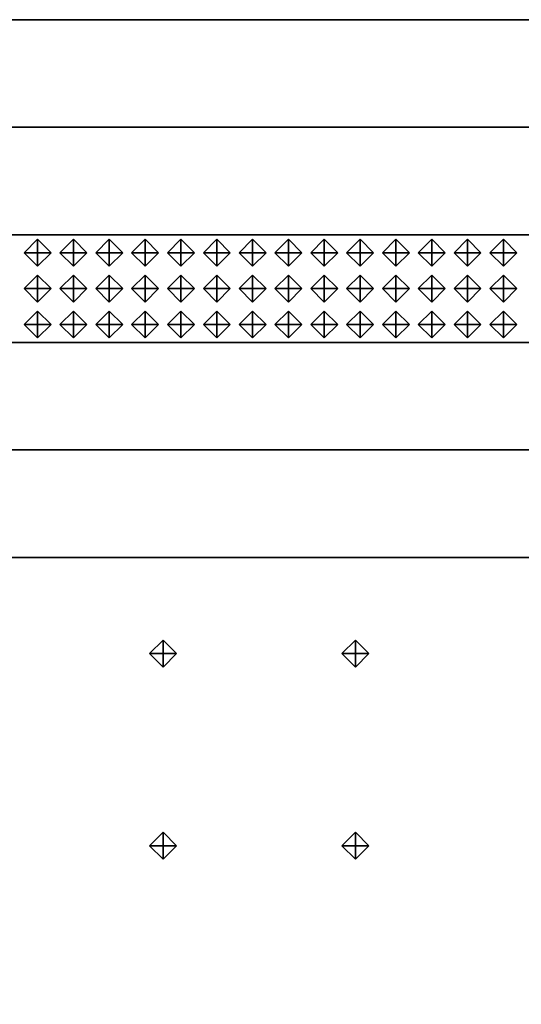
# Model space of a CAD drawing. Header units: inches. Extents: x 0.1 to 82.8, y 0.2 to 48.3.
# Tile 3 of 110: x 1.1 to 2.1, y 2.1 to 3.9. Entities that reach past the tile are written whole.
import ezdxf

# ---------------------------------------------------------------- set-up
doc = ezdxf.new("R2010")
doc.units = ezdxf.units.IN
doc.header["$MEASUREMENT"] = 0
doc.layers.add('DLX_CALC', color=3, linetype='Continuous', true_color=0x00ff00)
doc.layers.add('DLX_CONT', color=7, linetype='Continuous', true_color=0x969696)

msp = doc.modelspace()

# ---------------------------------------------------------------- linework, layer by layer
at = {"layer": 'DLX_CALC'}
for points in [[(45.4565, 3.5132, 0), (0.4565, 3.5132, 0)], [(0.4565, 3.3132, 0), (45.4565, 3.3132, 0)], [(45.5733, 2.913, 0), (0.3485, 2.9132, 0), (0.3485, 0.4132, 0), (45.5733, 0.413, 0), (45.5733, 2.913, 0)], [(45.5733, 2.913, 0), (0.4956, 2.9132, 0)]]:
    msp.add_polyline3d(points, dxfattribs=at)
at = {"layer": 'DLX_CONT'}
for points in [[(0.3486, 3.9132, 0), (45.5733, 3.913, 0)], [(45.5733, 3.913, 0), (0.3486, 3.9132, 0)], [(45.5733, 3.913, 0), (0.3486, 3.9132, 0)], [(0.3486, 3.9132, 0), (45.5733, 3.913, 0)], [(0.3486, 3.9132, 0), (45.5733, 3.913, 0)], [(45.5733, 3.913, 0), (0.3486, 3.9132, 0)], [(0.3486, 3.7132, 0), (45.5733, 3.713, 0)], [(45.5733, 3.713, 0), (0.3486, 3.7132, 0)], [(45.5733, 3.713, 0), (0.3486, 3.7132, 0)], [(0.3486, 3.7132, 0), (45.5733, 3.713, 0)], [(0.3486, 3.7132, 0), (45.5733, 3.713, 0)], [(45.5733, 3.713, 0), (0.3486, 3.7132, 0)], [(45.5733, 3.513, 0), (0.3485, 3.5132, 0)], [(0.3485, 3.5132, 0), (45.5733, 3.513, 0)], [(0.3485, 3.5132, 0), (45.5733, 3.513, 0)], [(45.5733, 3.513, 0), (0.3485, 3.5132, 0)], [(0.3486, 3.5132, 0), (45.5733, 3.513, 0)], [(45.5733, 3.513, 0), (0.3486, 3.5132, 0)], [(0.3485, 3.3132, 0), (45.5733, 3.313, 0)], [(45.5733, 3.313, 0), (0.3485, 3.3132, 0)], [(45.5733, 3.313, 0), (0.3485, 3.3132, 0)], [(0.3485, 3.3132, 0), (45.5733, 3.313, 0)], [(0.3485, 3.3132, 0), (45.5733, 3.313, 0)], [(45.5733, 3.313, 0), (0.3485, 3.3132, 0)], [(0.3485, 3.1132, 0), (45.5733, 3.113, 0)], [(45.5733, 3.113, 0), (0.3485, 3.1132, 0)], [(45.5733, 3.113, 0), (0.3485, 3.1132, 0)], [(0.3485, 3.1132, 0), (45.5733, 3.113, 0)], [(0.3485, 3.1132, 0), (45.5733, 3.113, 0)], [(45.5733, 3.113, 0), (0.3485, 3.1132, 0)], [(0.3485, 2.9132, 0), (45.5733, 2.913, 0)], [(45.5733, 2.913, 0), (0.3485, 2.9132, 0)], [(45.5733, 2.913, 0), (0.3485, 2.9132, 0)], [(0.3485, 2.9132, 0), (45.5733, 2.913, 0)], [(0.3485, 2.9132, 0), (45.5733, 2.913, 0)], [(45.5733, 2.913, 0), (0.3485, 2.9132, 0)]]:
    msp.add_polyline3d(points, dxfattribs=at)

# ---------------------------------------------------------------- meshes
at = {"layer": 'DLX_CALC'}
mesh = msp.add_polyface(dxfattribs=at)
corners = [(1.1315, 3.4798), (1.1565, 3.4548), (1.1565, 3.4798), (1.1565, 3.4548), (1.1815, 3.4798), (1.1565, 3.4798), (1.1815, 3.4798), (1.1565, 3.5048), (1.1565, 3.4798), (1.1565, 3.5048), (1.1315, 3.4798), (1.1565, 3.4798), (1.1565, 3.4548), (1.1315, 3.4798), (1.1565, 3.4798), (1.1815, 3.4798), (1.1565, 3.4548), (1.1565, 3.4798), (1.1565, 3.5048), (1.1815, 3.4798), (1.1565, 3.4798), (1.1315, 3.4798), (1.1565, 3.5048), (1.1565, 3.4798)]
mesh.append_faces([[corners[k] for k in face] for face in [(0, 1, 2), (3, 4, 5), (6, 7, 8), (9, 10, 11), (12, 13, 14), (15, 16, 17), (18, 19, 20), (21, 22, 23)]])
mesh = msp.add_polyface(dxfattribs=at)
corners = [(1.1982, 3.4798), (1.2232, 3.4548), (1.2232, 3.4798), (1.2232, 3.4548), (1.2482, 3.4798), (1.2232, 3.4798), (1.2482, 3.4798), (1.2232, 3.5048), (1.2232, 3.4798), (1.2232, 3.5048), (1.1982, 3.4798), (1.2232, 3.4798), (1.2232, 3.4548), (1.1982, 3.4798), (1.2232, 3.4798), (1.2482, 3.4798), (1.2232, 3.4548), (1.2232, 3.4798), (1.2232, 3.5048), (1.2482, 3.4798), (1.2232, 3.4798), (1.1982, 3.4798), (1.2232, 3.5048), (1.2232, 3.4798)]
mesh.append_faces([[corners[k] for k in face] for face in [(0, 1, 2), (3, 4, 5), (6, 7, 8), (9, 10, 11), (12, 13, 14), (15, 16, 17), (18, 19, 20), (21, 22, 23)]])
mesh = msp.add_polyface(dxfattribs=at)
corners = [(1.2649, 3.4798), (1.2899, 3.4548), (1.2899, 3.4798), (1.2899, 3.4548), (1.3149, 3.4798), (1.2899, 3.4798), (1.3149, 3.4798), (1.2899, 3.5048), (1.2899, 3.4798), (1.2899, 3.5048), (1.2649, 3.4798), (1.2899, 3.4798), (1.2899, 3.4548), (1.2649, 3.4798), (1.2899, 3.4798), (1.3149, 3.4798), (1.2899, 3.4548), (1.2899, 3.4798), (1.2899, 3.5048), (1.3149, 3.4798), (1.2899, 3.4798), (1.2649, 3.4798), (1.2899, 3.5048), (1.2899, 3.4798)]
mesh.append_faces([[corners[k] for k in face] for face in [(0, 1, 2), (3, 4, 5), (6, 7, 8), (9, 10, 11), (12, 13, 14), (15, 16, 17), (18, 19, 20), (21, 22, 23)]])
mesh = msp.add_polyface(dxfattribs=at)
corners = [(1.3315, 3.4798), (1.3565, 3.4548), (1.3565, 3.4798), (1.3565, 3.4548), (1.3815, 3.4798), (1.3565, 3.4798), (1.3815, 3.4798), (1.3565, 3.5048), (1.3565, 3.4798), (1.3565, 3.5048), (1.3315, 3.4798), (1.3565, 3.4798), (1.3565, 3.4548), (1.3315, 3.4798), (1.3565, 3.4798), (1.3815, 3.4798), (1.3565, 3.4548), (1.3565, 3.4798), (1.3565, 3.5048), (1.3815, 3.4798), (1.3565, 3.4798), (1.3315, 3.4798), (1.3565, 3.5048), (1.3565, 3.4798)]
mesh.append_faces([[corners[k] for k in face] for face in [(0, 1, 2), (3, 4, 5), (6, 7, 8), (9, 10, 11), (12, 13, 14), (15, 16, 17), (18, 19, 20), (21, 22, 23)]])
mesh = msp.add_polyface(dxfattribs=at)
corners = [(1.3982, 3.4798), (1.4232, 3.4548), (1.4232, 3.4798), (1.4232, 3.4548), (1.4482, 3.4798), (1.4232, 3.4798), (1.4482, 3.4798), (1.4232, 3.5048), (1.4232, 3.4798), (1.4232, 3.5048), (1.3982, 3.4798), (1.4232, 3.4798), (1.4232, 3.4548), (1.3982, 3.4798), (1.4232, 3.4798), (1.4482, 3.4798), (1.4232, 3.4548), (1.4232, 3.4798), (1.4232, 3.5048), (1.4482, 3.4798), (1.4232, 3.4798), (1.3982, 3.4798), (1.4232, 3.5048), (1.4232, 3.4798)]
mesh.append_faces([[corners[k] for k in face] for face in [(0, 1, 2), (3, 4, 5), (6, 7, 8), (9, 10, 11), (12, 13, 14), (15, 16, 17), (18, 19, 20), (21, 22, 23)]])
mesh = msp.add_polyface(dxfattribs=at)
corners = [(1.4649, 3.4798), (1.4899, 3.4548), (1.4899, 3.4798), (1.4899, 3.4548), (1.5149, 3.4798), (1.4899, 3.4798), (1.5149, 3.4798), (1.4899, 3.5048), (1.4899, 3.4798), (1.4899, 3.5048), (1.4649, 3.4798), (1.4899, 3.4798), (1.4899, 3.4548), (1.4649, 3.4798), (1.4899, 3.4798), (1.5149, 3.4798), (1.4899, 3.4548), (1.4899, 3.4798), (1.4899, 3.5048), (1.5149, 3.4798), (1.4899, 3.4798), (1.4649, 3.4798), (1.4899, 3.5048), (1.4899, 3.4798)]
mesh.append_faces([[corners[k] for k in face] for face in [(0, 1, 2), (3, 4, 5), (6, 7, 8), (9, 10, 11), (12, 13, 14), (15, 16, 17), (18, 19, 20), (21, 22, 23)]])
mesh = msp.add_polyface(dxfattribs=at)
corners = [(1.5315, 3.4798), (1.5565, 3.4548), (1.5565, 3.4798), (1.5565, 3.4548), (1.5815, 3.4798), (1.5565, 3.4798), (1.5815, 3.4798), (1.5565, 3.5048), (1.5565, 3.4798), (1.5565, 3.5048), (1.5315, 3.4798), (1.5565, 3.4798), (1.5565, 3.4548), (1.5315, 3.4798), (1.5565, 3.4798), (1.5815, 3.4798), (1.5565, 3.4548), (1.5565, 3.4798), (1.5565, 3.5048), (1.5815, 3.4798), (1.5565, 3.4798), (1.5315, 3.4798), (1.5565, 3.5048), (1.5565, 3.4798)]
mesh.append_faces([[corners[k] for k in face] for face in [(0, 1, 2), (3, 4, 5), (6, 7, 8), (9, 10, 11), (12, 13, 14), (15, 16, 17), (18, 19, 20), (21, 22, 23)]])
mesh = msp.add_polyface(dxfattribs=at)
corners = [(1.5982, 3.4798), (1.6232, 3.4548), (1.6232, 3.4798), (1.6232, 3.4548), (1.6482, 3.4798), (1.6232, 3.4798), (1.6482, 3.4798), (1.6232, 3.5048), (1.6232, 3.4798), (1.6232, 3.5048), (1.5982, 3.4798), (1.6232, 3.4798), (1.6232, 3.4548), (1.5982, 3.4798), (1.6232, 3.4798), (1.6482, 3.4798), (1.6232, 3.4548), (1.6232, 3.4798), (1.6232, 3.5048), (1.6482, 3.4798), (1.6232, 3.4798), (1.5982, 3.4798), (1.6232, 3.5048), (1.6232, 3.4798)]
mesh.append_faces([[corners[k] for k in face] for face in [(0, 1, 2), (3, 4, 5), (6, 7, 8), (9, 10, 11), (12, 13, 14), (15, 16, 17), (18, 19, 20), (21, 22, 23)]])
mesh = msp.add_polyface(dxfattribs=at)
corners = [(1.6649, 3.4798), (1.6899, 3.4548), (1.6899, 3.4798), (1.6899, 3.4548), (1.7149, 3.4798), (1.6899, 3.4798), (1.7149, 3.4798), (1.6899, 3.5048), (1.6899, 3.4798), (1.6899, 3.5048), (1.6649, 3.4798), (1.6899, 3.4798), (1.6899, 3.4548), (1.6649, 3.4798), (1.6899, 3.4798), (1.7149, 3.4798), (1.6899, 3.4548), (1.6899, 3.4798), (1.6899, 3.5048), (1.7149, 3.4798), (1.6899, 3.4798), (1.6649, 3.4798), (1.6899, 3.5048), (1.6899, 3.4798)]
mesh.append_faces([[corners[k] for k in face] for face in [(0, 1, 2), (3, 4, 5), (6, 7, 8), (9, 10, 11), (12, 13, 14), (15, 16, 17), (18, 19, 20), (21, 22, 23)]])
mesh = msp.add_polyface(dxfattribs=at)
corners = [(1.7315, 3.4798), (1.7565, 3.4548), (1.7565, 3.4798), (1.7565, 3.4548), (1.7815, 3.4798), (1.7565, 3.4798), (1.7815, 3.4798), (1.7565, 3.5048), (1.7565, 3.4798), (1.7565, 3.5048), (1.7315, 3.4798), (1.7565, 3.4798), (1.7565, 3.4548), (1.7315, 3.4798), (1.7565, 3.4798), (1.7815, 3.4798), (1.7565, 3.4548), (1.7565, 3.4798), (1.7565, 3.5048), (1.7815, 3.4798), (1.7565, 3.4798), (1.7315, 3.4798), (1.7565, 3.5048), (1.7565, 3.4798)]
mesh.append_faces([[corners[k] for k in face] for face in [(0, 1, 2), (3, 4, 5), (6, 7, 8), (9, 10, 11), (12, 13, 14), (15, 16, 17), (18, 19, 20), (21, 22, 23)]])
mesh = msp.add_polyface(dxfattribs=at)
corners = [(1.7982, 3.4798), (1.8232, 3.4548), (1.8232, 3.4798), (1.8232, 3.4548), (1.8482, 3.4798), (1.8232, 3.4798), (1.8482, 3.4798), (1.8232, 3.5048), (1.8232, 3.4798), (1.8232, 3.5048), (1.7982, 3.4798), (1.8232, 3.4798), (1.8232, 3.4548), (1.7982, 3.4798), (1.8232, 3.4798), (1.8482, 3.4798), (1.8232, 3.4548), (1.8232, 3.4798), (1.8232, 3.5048), (1.8482, 3.4798), (1.8232, 3.4798), (1.7982, 3.4798), (1.8232, 3.5048), (1.8232, 3.4798)]
mesh.append_faces([[corners[k] for k in face] for face in [(0, 1, 2), (3, 4, 5), (6, 7, 8), (9, 10, 11), (12, 13, 14), (15, 16, 17), (18, 19, 20), (21, 22, 23)]])
mesh = msp.add_polyface(dxfattribs=at)
corners = [(1.8649, 3.4798), (1.8899, 3.4548), (1.8899, 3.4798), (1.8899, 3.4548), (1.9149, 3.4798), (1.8899, 3.4798), (1.9149, 3.4798), (1.8899, 3.5048), (1.8899, 3.4798), (1.8899, 3.5048), (1.8649, 3.4798), (1.8899, 3.4798), (1.8899, 3.4548), (1.8649, 3.4798), (1.8899, 3.4798), (1.9149, 3.4798), (1.8899, 3.4548), (1.8899, 3.4798), (1.8899, 3.5048), (1.9149, 3.4798), (1.8899, 3.4798), (1.8649, 3.4798), (1.8899, 3.5048), (1.8899, 3.4798)]
mesh.append_faces([[corners[k] for k in face] for face in [(0, 1, 2), (3, 4, 5), (6, 7, 8), (9, 10, 11), (12, 13, 14), (15, 16, 17), (18, 19, 20), (21, 22, 23)]])
mesh = msp.add_polyface(dxfattribs=at)
corners = [(1.9315, 3.4798), (1.9565, 3.4548), (1.9565, 3.4798), (1.9565, 3.4548), (1.9815, 3.4798), (1.9565, 3.4798), (1.9815, 3.4798), (1.9565, 3.5048), (1.9565, 3.4798), (1.9565, 3.5048), (1.9315, 3.4798), (1.9565, 3.4798), (1.9565, 3.4548), (1.9315, 3.4798), (1.9565, 3.4798), (1.9815, 3.4798), (1.9565, 3.4548), (1.9565, 3.4798), (1.9565, 3.5048), (1.9815, 3.4798), (1.9565, 3.4798), (1.9315, 3.4798), (1.9565, 3.5048), (1.9565, 3.4798)]
mesh.append_faces([[corners[k] for k in face] for face in [(0, 1, 2), (3, 4, 5), (6, 7, 8), (9, 10, 11), (12, 13, 14), (15, 16, 17), (18, 19, 20), (21, 22, 23)]])
mesh = msp.add_polyface(dxfattribs=at)
corners = [(1.9982, 3.4798), (2.0232, 3.4548), (2.0232, 3.4798), (2.0232, 3.4548), (2.0482, 3.4798), (2.0232, 3.4798), (2.0482, 3.4798), (2.0232, 3.5048), (2.0232, 3.4798), (2.0232, 3.5048), (1.9982, 3.4798), (2.0232, 3.4798), (2.0232, 3.4548), (1.9982, 3.4798), (2.0232, 3.4798), (2.0482, 3.4798), (2.0232, 3.4548), (2.0232, 3.4798), (2.0232, 3.5048), (2.0482, 3.4798), (2.0232, 3.4798), (1.9982, 3.4798), (2.0232, 3.5048), (2.0232, 3.4798)]
mesh.append_faces([[corners[k] for k in face] for face in [(0, 1, 2), (3, 4, 5), (6, 7, 8), (9, 10, 11), (12, 13, 14), (15, 16, 17), (18, 19, 20), (21, 22, 23)]])
mesh = msp.add_polyface(dxfattribs=at)
corners = [(1.1315, 3.4132), (1.1565, 3.3882), (1.1565, 3.4132), (1.1565, 3.3882), (1.1815, 3.4132), (1.1565, 3.4132), (1.1815, 3.4132), (1.1565, 3.4382), (1.1565, 3.4132), (1.1565, 3.4382), (1.1315, 3.4132), (1.1565, 3.4132), (1.1565, 3.3882), (1.1315, 3.4132), (1.1565, 3.4132), (1.1815, 3.4132), (1.1565, 3.3882), (1.1565, 3.4132), (1.1565, 3.4382), (1.1815, 3.4132), (1.1565, 3.4132), (1.1315, 3.4132), (1.1565, 3.4382), (1.1565, 3.4132)]
mesh.append_faces([[corners[k] for k in face] for face in [(0, 1, 2), (3, 4, 5), (6, 7, 8), (9, 10, 11), (12, 13, 14), (15, 16, 17), (18, 19, 20), (21, 22, 23)]])
mesh = msp.add_polyface(dxfattribs=at)
corners = [(1.1982, 3.4132), (1.2232, 3.3882), (1.2232, 3.4132), (1.2232, 3.3882), (1.2482, 3.4132), (1.2232, 3.4132), (1.2482, 3.4132), (1.2232, 3.4382), (1.2232, 3.4132), (1.2232, 3.4382), (1.1982, 3.4132), (1.2232, 3.4132), (1.2232, 3.3882), (1.1982, 3.4132), (1.2232, 3.4132), (1.2482, 3.4132), (1.2232, 3.3882), (1.2232, 3.4132), (1.2232, 3.4382), (1.2482, 3.4132), (1.2232, 3.4132), (1.1982, 3.4132), (1.2232, 3.4382), (1.2232, 3.4132)]
mesh.append_faces([[corners[k] for k in face] for face in [(0, 1, 2), (3, 4, 5), (6, 7, 8), (9, 10, 11), (12, 13, 14), (15, 16, 17), (18, 19, 20), (21, 22, 23)]])
mesh = msp.add_polyface(dxfattribs=at)
corners = [(1.2649, 3.4132), (1.2899, 3.3882), (1.2899, 3.4132), (1.2899, 3.3882), (1.3149, 3.4132), (1.2899, 3.4132), (1.3149, 3.4132), (1.2899, 3.4382), (1.2899, 3.4132), (1.2899, 3.4382), (1.2649, 3.4132), (1.2899, 3.4132), (1.2899, 3.3882), (1.2649, 3.4132), (1.2899, 3.4132), (1.3149, 3.4132), (1.2899, 3.3882), (1.2899, 3.4132), (1.2899, 3.4382), (1.3149, 3.4132), (1.2899, 3.4132), (1.2649, 3.4132), (1.2899, 3.4382), (1.2899, 3.4132)]
mesh.append_faces([[corners[k] for k in face] for face in [(0, 1, 2), (3, 4, 5), (6, 7, 8), (9, 10, 11), (12, 13, 14), (15, 16, 17), (18, 19, 20), (21, 22, 23)]])
mesh = msp.add_polyface(dxfattribs=at)
corners = [(1.3315, 3.4132), (1.3565, 3.3882), (1.3565, 3.4132), (1.3565, 3.3882), (1.3815, 3.4132), (1.3565, 3.4132), (1.3815, 3.4132), (1.3565, 3.4382), (1.3565, 3.4132), (1.3565, 3.4382), (1.3315, 3.4132), (1.3565, 3.4132), (1.3565, 3.3882), (1.3315, 3.4132), (1.3565, 3.4132), (1.3815, 3.4132), (1.3565, 3.3882), (1.3565, 3.4132), (1.3565, 3.4382), (1.3815, 3.4132), (1.3565, 3.4132), (1.3315, 3.4132), (1.3565, 3.4382), (1.3565, 3.4132)]
mesh.append_faces([[corners[k] for k in face] for face in [(0, 1, 2), (3, 4, 5), (6, 7, 8), (9, 10, 11), (12, 13, 14), (15, 16, 17), (18, 19, 20), (21, 22, 23)]])
mesh = msp.add_polyface(dxfattribs=at)
corners = [(1.3982, 3.4132), (1.4232, 3.3882), (1.4232, 3.4132), (1.4232, 3.3882), (1.4482, 3.4132), (1.4232, 3.4132), (1.4482, 3.4132), (1.4232, 3.4382), (1.4232, 3.4132), (1.4232, 3.4382), (1.3982, 3.4132), (1.4232, 3.4132), (1.4232, 3.3882), (1.3982, 3.4132), (1.4232, 3.4132), (1.4482, 3.4132), (1.4232, 3.3882), (1.4232, 3.4132), (1.4232, 3.4382), (1.4482, 3.4132), (1.4232, 3.4132), (1.3982, 3.4132), (1.4232, 3.4382), (1.4232, 3.4132)]
mesh.append_faces([[corners[k] for k in face] for face in [(0, 1, 2), (3, 4, 5), (6, 7, 8), (9, 10, 11), (12, 13, 14), (15, 16, 17), (18, 19, 20), (21, 22, 23)]])
mesh = msp.add_polyface(dxfattribs=at)
corners = [(1.4649, 3.4132), (1.4899, 3.3882), (1.4899, 3.4132), (1.4899, 3.3882), (1.5149, 3.4132), (1.4899, 3.4132), (1.5149, 3.4132), (1.4899, 3.4382), (1.4899, 3.4132), (1.4899, 3.4382), (1.4649, 3.4132), (1.4899, 3.4132), (1.4899, 3.3882), (1.4649, 3.4132), (1.4899, 3.4132), (1.5149, 3.4132), (1.4899, 3.3882), (1.4899, 3.4132), (1.4899, 3.4382), (1.5149, 3.4132), (1.4899, 3.4132), (1.4649, 3.4132), (1.4899, 3.4382), (1.4899, 3.4132)]
mesh.append_faces([[corners[k] for k in face] for face in [(0, 1, 2), (3, 4, 5), (6, 7, 8), (9, 10, 11), (12, 13, 14), (15, 16, 17), (18, 19, 20), (21, 22, 23)]])
mesh = msp.add_polyface(dxfattribs=at)
corners = [(1.5315, 3.4132), (1.5565, 3.3882), (1.5565, 3.4132), (1.5565, 3.3882), (1.5815, 3.4132), (1.5565, 3.4132), (1.5815, 3.4132), (1.5565, 3.4382), (1.5565, 3.4132), (1.5565, 3.4382), (1.5315, 3.4132), (1.5565, 3.4132), (1.5565, 3.3882), (1.5315, 3.4132), (1.5565, 3.4132), (1.5815, 3.4132), (1.5565, 3.3882), (1.5565, 3.4132), (1.5565, 3.4382), (1.5815, 3.4132), (1.5565, 3.4132), (1.5315, 3.4132), (1.5565, 3.4382), (1.5565, 3.4132)]
mesh.append_faces([[corners[k] for k in face] for face in [(0, 1, 2), (3, 4, 5), (6, 7, 8), (9, 10, 11), (12, 13, 14), (15, 16, 17), (18, 19, 20), (21, 22, 23)]])
mesh = msp.add_polyface(dxfattribs=at)
corners = [(1.5982, 3.4132), (1.6232, 3.3882), (1.6232, 3.4132), (1.6232, 3.3882), (1.6482, 3.4132), (1.6232, 3.4132), (1.6482, 3.4132), (1.6232, 3.4382), (1.6232, 3.4132), (1.6232, 3.4382), (1.5982, 3.4132), (1.6232, 3.4132), (1.6232, 3.3882), (1.5982, 3.4132), (1.6232, 3.4132), (1.6482, 3.4132), (1.6232, 3.3882), (1.6232, 3.4132), (1.6232, 3.4382), (1.6482, 3.4132), (1.6232, 3.4132), (1.5982, 3.4132), (1.6232, 3.4382), (1.6232, 3.4132)]
mesh.append_faces([[corners[k] for k in face] for face in [(0, 1, 2), (3, 4, 5), (6, 7, 8), (9, 10, 11), (12, 13, 14), (15, 16, 17), (18, 19, 20), (21, 22, 23)]])
mesh = msp.add_polyface(dxfattribs=at)
corners = [(1.6649, 3.4132), (1.6899, 3.3882), (1.6899, 3.4132), (1.6899, 3.3882), (1.7149, 3.4132), (1.6899, 3.4132), (1.7149, 3.4132), (1.6899, 3.4382), (1.6899, 3.4132), (1.6899, 3.4382), (1.6649, 3.4132), (1.6899, 3.4132), (1.6899, 3.3882), (1.6649, 3.4132), (1.6899, 3.4132), (1.7149, 3.4132), (1.6899, 3.3882), (1.6899, 3.4132), (1.6899, 3.4382), (1.7149, 3.4132), (1.6899, 3.4132), (1.6649, 3.4132), (1.6899, 3.4382), (1.6899, 3.4132)]
mesh.append_faces([[corners[k] for k in face] for face in [(0, 1, 2), (3, 4, 5), (6, 7, 8), (9, 10, 11), (12, 13, 14), (15, 16, 17), (18, 19, 20), (21, 22, 23)]])
mesh = msp.add_polyface(dxfattribs=at)
corners = [(1.7315, 3.4132), (1.7565, 3.3882), (1.7565, 3.4132), (1.7565, 3.3882), (1.7815, 3.4132), (1.7565, 3.4132), (1.7815, 3.4132), (1.7565, 3.4382), (1.7565, 3.4132), (1.7565, 3.4382), (1.7315, 3.4132), (1.7565, 3.4132), (1.7565, 3.3882), (1.7315, 3.4132), (1.7565, 3.4132), (1.7815, 3.4132), (1.7565, 3.3882), (1.7565, 3.4132), (1.7565, 3.4382), (1.7815, 3.4132), (1.7565, 3.4132), (1.7315, 3.4132), (1.7565, 3.4382), (1.7565, 3.4132)]
mesh.append_faces([[corners[k] for k in face] for face in [(0, 1, 2), (3, 4, 5), (6, 7, 8), (9, 10, 11), (12, 13, 14), (15, 16, 17), (18, 19, 20), (21, 22, 23)]])
mesh = msp.add_polyface(dxfattribs=at)
corners = [(1.7982, 3.4132), (1.8232, 3.3882), (1.8232, 3.4132), (1.8232, 3.3882), (1.8482, 3.4132), (1.8232, 3.4132), (1.8482, 3.4132), (1.8232, 3.4382), (1.8232, 3.4132), (1.8232, 3.4382), (1.7982, 3.4132), (1.8232, 3.4132), (1.8232, 3.3882), (1.7982, 3.4132), (1.8232, 3.4132), (1.8482, 3.4132), (1.8232, 3.3882), (1.8232, 3.4132), (1.8232, 3.4382), (1.8482, 3.4132), (1.8232, 3.4132), (1.7982, 3.4132), (1.8232, 3.4382), (1.8232, 3.4132)]
mesh.append_faces([[corners[k] for k in face] for face in [(0, 1, 2), (3, 4, 5), (6, 7, 8), (9, 10, 11), (12, 13, 14), (15, 16, 17), (18, 19, 20), (21, 22, 23)]])
mesh = msp.add_polyface(dxfattribs=at)
corners = [(1.8649, 3.4132), (1.8899, 3.3882), (1.8899, 3.4132), (1.8899, 3.3882), (1.9149, 3.4132), (1.8899, 3.4132), (1.9149, 3.4132), (1.8899, 3.4382), (1.8899, 3.4132), (1.8899, 3.4382), (1.8649, 3.4132), (1.8899, 3.4132), (1.8899, 3.3882), (1.8649, 3.4132), (1.8899, 3.4132), (1.9149, 3.4132), (1.8899, 3.3882), (1.8899, 3.4132), (1.8899, 3.4382), (1.9149, 3.4132), (1.8899, 3.4132), (1.8649, 3.4132), (1.8899, 3.4382), (1.8899, 3.4132)]
mesh.append_faces([[corners[k] for k in face] for face in [(0, 1, 2), (3, 4, 5), (6, 7, 8), (9, 10, 11), (12, 13, 14), (15, 16, 17), (18, 19, 20), (21, 22, 23)]])
mesh = msp.add_polyface(dxfattribs=at)
corners = [(1.9315, 3.4132), (1.9565, 3.3882), (1.9565, 3.4132), (1.9565, 3.3882), (1.9815, 3.4132), (1.9565, 3.4132), (1.9815, 3.4132), (1.9565, 3.4382), (1.9565, 3.4132), (1.9565, 3.4382), (1.9315, 3.4132), (1.9565, 3.4132), (1.9565, 3.3882), (1.9315, 3.4132), (1.9565, 3.4132), (1.9815, 3.4132), (1.9565, 3.3882), (1.9565, 3.4132), (1.9565, 3.4382), (1.9815, 3.4132), (1.9565, 3.4132), (1.9315, 3.4132), (1.9565, 3.4382), (1.9565, 3.4132)]
mesh.append_faces([[corners[k] for k in face] for face in [(0, 1, 2), (3, 4, 5), (6, 7, 8), (9, 10, 11), (12, 13, 14), (15, 16, 17), (18, 19, 20), (21, 22, 23)]])
mesh = msp.add_polyface(dxfattribs=at)
corners = [(1.9982, 3.4132), (2.0232, 3.3882), (2.0232, 3.4132), (2.0232, 3.3882), (2.0482, 3.4132), (2.0232, 3.4132), (2.0482, 3.4132), (2.0232, 3.4382), (2.0232, 3.4132), (2.0232, 3.4382), (1.9982, 3.4132), (2.0232, 3.4132), (2.0232, 3.3882), (1.9982, 3.4132), (2.0232, 3.4132), (2.0482, 3.4132), (2.0232, 3.3882), (2.0232, 3.4132), (2.0232, 3.4382), (2.0482, 3.4132), (2.0232, 3.4132), (1.9982, 3.4132), (2.0232, 3.4382), (2.0232, 3.4132)]
mesh.append_faces([[corners[k] for k in face] for face in [(0, 1, 2), (3, 4, 5), (6, 7, 8), (9, 10, 11), (12, 13, 14), (15, 16, 17), (18, 19, 20), (21, 22, 23)]])
mesh = msp.add_polyface(dxfattribs=at)
corners = [(1.1315, 3.3465), (1.1565, 3.3215), (1.1565, 3.3465), (1.1565, 3.3215), (1.1815, 3.3465), (1.1565, 3.3465), (1.1815, 3.3465), (1.1565, 3.3715), (1.1565, 3.3465), (1.1565, 3.3715), (1.1315, 3.3465), (1.1565, 3.3465), (1.1565, 3.3215), (1.1315, 3.3465), (1.1565, 3.3465), (1.1815, 3.3465), (1.1565, 3.3215), (1.1565, 3.3465), (1.1565, 3.3715), (1.1815, 3.3465), (1.1565, 3.3465), (1.1315, 3.3465), (1.1565, 3.3715), (1.1565, 3.3465)]
mesh.append_faces([[corners[k] for k in face] for face in [(0, 1, 2), (3, 4, 5), (6, 7, 8), (9, 10, 11), (12, 13, 14), (15, 16, 17), (18, 19, 20), (21, 22, 23)]])
mesh = msp.add_polyface(dxfattribs=at)
corners = [(1.1982, 3.3465), (1.2232, 3.3215), (1.2232, 3.3465), (1.2232, 3.3215), (1.2482, 3.3465), (1.2232, 3.3465), (1.2482, 3.3465), (1.2232, 3.3715), (1.2232, 3.3465), (1.2232, 3.3715), (1.1982, 3.3465), (1.2232, 3.3465), (1.2232, 3.3215), (1.1982, 3.3465), (1.2232, 3.3465), (1.2482, 3.3465), (1.2232, 3.3215), (1.2232, 3.3465), (1.2232, 3.3715), (1.2482, 3.3465), (1.2232, 3.3465), (1.1982, 3.3465), (1.2232, 3.3715), (1.2232, 3.3465)]
mesh.append_faces([[corners[k] for k in face] for face in [(0, 1, 2), (3, 4, 5), (6, 7, 8), (9, 10, 11), (12, 13, 14), (15, 16, 17), (18, 19, 20), (21, 22, 23)]])
mesh = msp.add_polyface(dxfattribs=at)
corners = [(1.2649, 3.3465), (1.2899, 3.3215), (1.2899, 3.3465), (1.2899, 3.3215), (1.3149, 3.3465), (1.2899, 3.3465), (1.3149, 3.3465), (1.2899, 3.3715), (1.2899, 3.3465), (1.2899, 3.3715), (1.2649, 3.3465), (1.2899, 3.3465), (1.2899, 3.3215), (1.2649, 3.3465), (1.2899, 3.3465), (1.3149, 3.3465), (1.2899, 3.3215), (1.2899, 3.3465), (1.2899, 3.3715), (1.3149, 3.3465), (1.2899, 3.3465), (1.2649, 3.3465), (1.2899, 3.3715), (1.2899, 3.3465)]
mesh.append_faces([[corners[k] for k in face] for face in [(0, 1, 2), (3, 4, 5), (6, 7, 8), (9, 10, 11), (12, 13, 14), (15, 16, 17), (18, 19, 20), (21, 22, 23)]])
mesh = msp.add_polyface(dxfattribs=at)
corners = [(1.3315, 3.3465), (1.3565, 3.3215), (1.3565, 3.3465), (1.3565, 3.3215), (1.3815, 3.3465), (1.3565, 3.3465), (1.3815, 3.3465), (1.3565, 3.3715), (1.3565, 3.3465), (1.3565, 3.3715), (1.3315, 3.3465), (1.3565, 3.3465), (1.3565, 3.3215), (1.3315, 3.3465), (1.3565, 3.3465), (1.3815, 3.3465), (1.3565, 3.3215), (1.3565, 3.3465), (1.3565, 3.3715), (1.3815, 3.3465), (1.3565, 3.3465), (1.3315, 3.3465), (1.3565, 3.3715), (1.3565, 3.3465)]
mesh.append_faces([[corners[k] for k in face] for face in [(0, 1, 2), (3, 4, 5), (6, 7, 8), (9, 10, 11), (12, 13, 14), (15, 16, 17), (18, 19, 20), (21, 22, 23)]])
mesh = msp.add_polyface(dxfattribs=at)
corners = [(1.3982, 3.3465), (1.4232, 3.3215), (1.4232, 3.3465), (1.4232, 3.3215), (1.4482, 3.3465), (1.4232, 3.3465), (1.4482, 3.3465), (1.4232, 3.3715), (1.4232, 3.3465), (1.4232, 3.3715), (1.3982, 3.3465), (1.4232, 3.3465), (1.4232, 3.3215), (1.3982, 3.3465), (1.4232, 3.3465), (1.4482, 3.3465), (1.4232, 3.3215), (1.4232, 3.3465), (1.4232, 3.3715), (1.4482, 3.3465), (1.4232, 3.3465), (1.3982, 3.3465), (1.4232, 3.3715), (1.4232, 3.3465)]
mesh.append_faces([[corners[k] for k in face] for face in [(0, 1, 2), (3, 4, 5), (6, 7, 8), (9, 10, 11), (12, 13, 14), (15, 16, 17), (18, 19, 20), (21, 22, 23)]])
mesh = msp.add_polyface(dxfattribs=at)
corners = [(1.4649, 3.3465), (1.4899, 3.3215), (1.4899, 3.3465), (1.4899, 3.3215), (1.5149, 3.3465), (1.4899, 3.3465), (1.5149, 3.3465), (1.4899, 3.3715), (1.4899, 3.3465), (1.4899, 3.3715), (1.4649, 3.3465), (1.4899, 3.3465), (1.4899, 3.3215), (1.4649, 3.3465), (1.4899, 3.3465), (1.5149, 3.3465), (1.4899, 3.3215), (1.4899, 3.3465), (1.4899, 3.3715), (1.5149, 3.3465), (1.4899, 3.3465), (1.4649, 3.3465), (1.4899, 3.3715), (1.4899, 3.3465)]
mesh.append_faces([[corners[k] for k in face] for face in [(0, 1, 2), (3, 4, 5), (6, 7, 8), (9, 10, 11), (12, 13, 14), (15, 16, 17), (18, 19, 20), (21, 22, 23)]])
mesh = msp.add_polyface(dxfattribs=at)
corners = [(1.5315, 3.3465), (1.5565, 3.3215), (1.5565, 3.3465), (1.5565, 3.3215), (1.5815, 3.3465), (1.5565, 3.3465), (1.5815, 3.3465), (1.5565, 3.3715), (1.5565, 3.3465), (1.5565, 3.3715), (1.5315, 3.3465), (1.5565, 3.3465), (1.5565, 3.3215), (1.5315, 3.3465), (1.5565, 3.3465), (1.5815, 3.3465), (1.5565, 3.3215), (1.5565, 3.3465), (1.5565, 3.3715), (1.5815, 3.3465), (1.5565, 3.3465), (1.5315, 3.3465), (1.5565, 3.3715), (1.5565, 3.3465)]
mesh.append_faces([[corners[k] for k in face] for face in [(0, 1, 2), (3, 4, 5), (6, 7, 8), (9, 10, 11), (12, 13, 14), (15, 16, 17), (18, 19, 20), (21, 22, 23)]])
mesh = msp.add_polyface(dxfattribs=at)
corners = [(1.5982, 3.3465), (1.6232, 3.3215), (1.6232, 3.3465), (1.6232, 3.3215), (1.6482, 3.3465), (1.6232, 3.3465), (1.6482, 3.3465), (1.6232, 3.3715), (1.6232, 3.3465), (1.6232, 3.3715), (1.5982, 3.3465), (1.6232, 3.3465), (1.6232, 3.3215), (1.5982, 3.3465), (1.6232, 3.3465), (1.6482, 3.3465), (1.6232, 3.3215), (1.6232, 3.3465), (1.6232, 3.3715), (1.6482, 3.3465), (1.6232, 3.3465), (1.5982, 3.3465), (1.6232, 3.3715), (1.6232, 3.3465)]
mesh.append_faces([[corners[k] for k in face] for face in [(0, 1, 2), (3, 4, 5), (6, 7, 8), (9, 10, 11), (12, 13, 14), (15, 16, 17), (18, 19, 20), (21, 22, 23)]])
mesh = msp.add_polyface(dxfattribs=at)
corners = [(1.6649, 3.3465), (1.6899, 3.3215), (1.6899, 3.3465), (1.6899, 3.3215), (1.7149, 3.3465), (1.6899, 3.3465), (1.7149, 3.3465), (1.6899, 3.3715), (1.6899, 3.3465), (1.6899, 3.3715), (1.6649, 3.3465), (1.6899, 3.3465), (1.6899, 3.3215), (1.6649, 3.3465), (1.6899, 3.3465), (1.7149, 3.3465), (1.6899, 3.3215), (1.6899, 3.3465), (1.6899, 3.3715), (1.7149, 3.3465), (1.6899, 3.3465), (1.6649, 3.3465), (1.6899, 3.3715), (1.6899, 3.3465)]
mesh.append_faces([[corners[k] for k in face] for face in [(0, 1, 2), (3, 4, 5), (6, 7, 8), (9, 10, 11), (12, 13, 14), (15, 16, 17), (18, 19, 20), (21, 22, 23)]])
mesh = msp.add_polyface(dxfattribs=at)
corners = [(1.7315, 3.3465), (1.7565, 3.3215), (1.7565, 3.3465), (1.7565, 3.3215), (1.7815, 3.3465), (1.7565, 3.3465), (1.7815, 3.3465), (1.7565, 3.3715), (1.7565, 3.3465), (1.7565, 3.3715), (1.7315, 3.3465), (1.7565, 3.3465), (1.7565, 3.3215), (1.7315, 3.3465), (1.7565, 3.3465), (1.7815, 3.3465), (1.7565, 3.3215), (1.7565, 3.3465), (1.7565, 3.3715), (1.7815, 3.3465), (1.7565, 3.3465), (1.7315, 3.3465), (1.7565, 3.3715), (1.7565, 3.3465)]
mesh.append_faces([[corners[k] for k in face] for face in [(0, 1, 2), (3, 4, 5), (6, 7, 8), (9, 10, 11), (12, 13, 14), (15, 16, 17), (18, 19, 20), (21, 22, 23)]])
mesh = msp.add_polyface(dxfattribs=at)
corners = [(1.7982, 3.3465), (1.8232, 3.3215), (1.8232, 3.3465), (1.8232, 3.3215), (1.8482, 3.3465), (1.8232, 3.3465), (1.8482, 3.3465), (1.8232, 3.3715), (1.8232, 3.3465), (1.8232, 3.3715), (1.7982, 3.3465), (1.8232, 3.3465), (1.8232, 3.3215), (1.7982, 3.3465), (1.8232, 3.3465), (1.8482, 3.3465), (1.8232, 3.3215), (1.8232, 3.3465), (1.8232, 3.3715), (1.8482, 3.3465), (1.8232, 3.3465), (1.7982, 3.3465), (1.8232, 3.3715), (1.8232, 3.3465)]
mesh.append_faces([[corners[k] for k in face] for face in [(0, 1, 2), (3, 4, 5), (6, 7, 8), (9, 10, 11), (12, 13, 14), (15, 16, 17), (18, 19, 20), (21, 22, 23)]])
mesh = msp.add_polyface(dxfattribs=at)
corners = [(1.8649, 3.3465), (1.8899, 3.3215), (1.8899, 3.3465), (1.8899, 3.3215), (1.9149, 3.3465), (1.8899, 3.3465), (1.9149, 3.3465), (1.8899, 3.3715), (1.8899, 3.3465), (1.8899, 3.3715), (1.8649, 3.3465), (1.8899, 3.3465), (1.8899, 3.3215), (1.8649, 3.3465), (1.8899, 3.3465), (1.9149, 3.3465), (1.8899, 3.3215), (1.8899, 3.3465), (1.8899, 3.3715), (1.9149, 3.3465), (1.8899, 3.3465), (1.8649, 3.3465), (1.8899, 3.3715), (1.8899, 3.3465)]
mesh.append_faces([[corners[k] for k in face] for face in [(0, 1, 2), (3, 4, 5), (6, 7, 8), (9, 10, 11), (12, 13, 14), (15, 16, 17), (18, 19, 20), (21, 22, 23)]])
mesh = msp.add_polyface(dxfattribs=at)
corners = [(1.9315, 3.3465), (1.9565, 3.3215), (1.9565, 3.3465), (1.9565, 3.3215), (1.9815, 3.3465), (1.9565, 3.3465), (1.9815, 3.3465), (1.9565, 3.3715), (1.9565, 3.3465), (1.9565, 3.3715), (1.9315, 3.3465), (1.9565, 3.3465), (1.9565, 3.3215), (1.9315, 3.3465), (1.9565, 3.3465), (1.9815, 3.3465), (1.9565, 3.3215), (1.9565, 3.3465), (1.9565, 3.3715), (1.9815, 3.3465), (1.9565, 3.3465), (1.9315, 3.3465), (1.9565, 3.3715), (1.9565, 3.3465)]
mesh.append_faces([[corners[k] for k in face] for face in [(0, 1, 2), (3, 4, 5), (6, 7, 8), (9, 10, 11), (12, 13, 14), (15, 16, 17), (18, 19, 20), (21, 22, 23)]])
mesh = msp.add_polyface(dxfattribs=at)
corners = [(1.9982, 3.3465), (2.0232, 3.3215), (2.0232, 3.3465), (2.0232, 3.3215), (2.0482, 3.3465), (2.0232, 3.3465), (2.0482, 3.3465), (2.0232, 3.3715), (2.0232, 3.3465), (2.0232, 3.3715), (1.9982, 3.3465), (2.0232, 3.3465), (2.0232, 3.3215), (1.9982, 3.3465), (2.0232, 3.3465), (2.0482, 3.3465), (2.0232, 3.3215), (2.0232, 3.3465), (2.0232, 3.3715), (2.0482, 3.3465), (2.0232, 3.3465), (1.9982, 3.3465), (2.0232, 3.3715), (2.0232, 3.3465)]
mesh.append_faces([[corners[k] for k in face] for face in [(0, 1, 2), (3, 4, 5), (6, 7, 8), (9, 10, 11), (12, 13, 14), (15, 16, 17), (18, 19, 20), (21, 22, 23)]])
mesh = msp.add_polyface(dxfattribs=at)
corners = [(1.39, 2.7096), (1.415, 2.7346), (1.39, 2.7346), (1.415, 2.7346), (1.39, 2.7596), (1.39, 2.7346), (1.39, 2.7596), (1.365, 2.7346), (1.39, 2.7346), (1.365, 2.7346), (1.39, 2.7096), (1.39, 2.7346), (1.415, 2.7346), (1.39, 2.7096), (1.39, 2.7346), (1.39, 2.7596), (1.415, 2.7346), (1.39, 2.7346), (1.365, 2.7346), (1.39, 2.7596), (1.39, 2.7346), (1.39, 2.7096), (1.365, 2.7346), (1.39, 2.7346)]
mesh.append_faces([[corners[k] for k in face] for face in [(0, 1, 2), (3, 4, 5), (6, 7, 8), (9, 10, 11), (12, 13, 14), (15, 16, 17), (18, 19, 20), (21, 22, 23)]])
mesh = msp.add_polyface(dxfattribs=at)
corners = [(1.7477, 2.7096), (1.7727, 2.7346), (1.7477, 2.7346), (1.7727, 2.7346), (1.7477, 2.7596), (1.7477, 2.7346), (1.7477, 2.7596), (1.7227, 2.7346), (1.7477, 2.7346), (1.7227, 2.7346), (1.7477, 2.7096), (1.7477, 2.7346), (1.7727, 2.7346), (1.7477, 2.7096), (1.7477, 2.7346), (1.7477, 2.7596), (1.7727, 2.7346), (1.7477, 2.7346), (1.7227, 2.7346), (1.7477, 2.7596), (1.7477, 2.7346), (1.7477, 2.7096), (1.7227, 2.7346), (1.7477, 2.7346)]
mesh.append_faces([[corners[k] for k in face] for face in [(0, 1, 2), (3, 4, 5), (6, 7, 8), (9, 10, 11), (12, 13, 14), (15, 16, 17), (18, 19, 20), (21, 22, 23)]])
mesh = msp.add_polyface(dxfattribs=at)
corners = [(1.39, 2.3524), (1.415, 2.3774), (1.39, 2.3774), (1.415, 2.3774), (1.39, 2.4024), (1.39, 2.3774), (1.39, 2.4024), (1.365, 2.3774), (1.39, 2.3774), (1.365, 2.3774), (1.39, 2.3524), (1.39, 2.3774), (1.415, 2.3774), (1.39, 2.3524), (1.39, 2.3774), (1.39, 2.4024), (1.415, 2.3774), (1.39, 2.3774), (1.365, 2.3774), (1.39, 2.4024), (1.39, 2.3774), (1.39, 2.3524), (1.365, 2.3774), (1.39, 2.3774)]
mesh.append_faces([[corners[k] for k in face] for face in [(0, 1, 2), (3, 4, 5), (6, 7, 8), (9, 10, 11), (12, 13, 14), (15, 16, 17), (18, 19, 20), (21, 22, 23)]])
mesh = msp.add_polyface(dxfattribs=at)
corners = [(1.7477, 2.3524), (1.7727, 2.3774), (1.7477, 2.3774), (1.7727, 2.3774), (1.7477, 2.4024), (1.7477, 2.3774), (1.7477, 2.4024), (1.7227, 2.3774), (1.7477, 2.3774), (1.7227, 2.3774), (1.7477, 2.3524), (1.7477, 2.3774), (1.7727, 2.3774), (1.7477, 2.3524), (1.7477, 2.3774), (1.7477, 2.4024), (1.7727, 2.3774), (1.7477, 2.3774), (1.7227, 2.3774), (1.7477, 2.4024), (1.7477, 2.3774), (1.7477, 2.3524), (1.7227, 2.3774), (1.7477, 2.3774)]
mesh.append_faces([[corners[k] for k in face] for face in [(0, 1, 2), (3, 4, 5), (6, 7, 8), (9, 10, 11), (12, 13, 14), (15, 16, 17), (18, 19, 20), (21, 22, 23)]])

doc.saveas('drawing.dxf')
